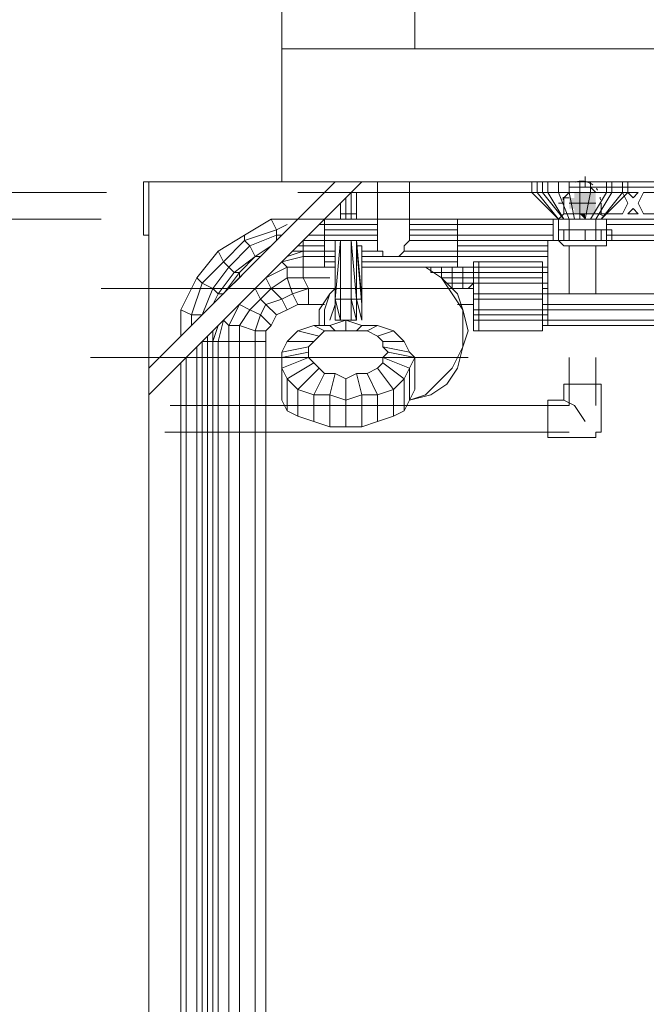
# Model space of a CAD drawing. Header units: millimetres. Extents: x 413 to 305578, y 115 to 38116.
# Tile 110 of 194: x 68246 to 68715, y 14451 to 15187. Entities that reach past the tile are written whole.
import ezdxf

# ---------------------------------------------------------------- set-up
doc = ezdxf.new("R2010")
doc.units = ezdxf.units.MM
for name, color, linetype, true_color in [('PDF$_59-60$-$Floor$Plan$-$В_Этаж$01_Сводный$A-DETL-MBND', 7, 'Continuous', 0xdd3700), ('PDF$_59-60$-$Floor$Plan$-$В_Этаж$01_Сводный$P-PIPE-CNTR', 150, 'Continuous', 0x007fff), ('PDF$_V$line_ifc_RVT-1-В_Этаж$01_Сводный$A-WALL', 7, 'Continuous', 0xdcdcdc), ('PDF$_V$line_ifc_RVT-1-В_Этаж$01_Сводный$M-EQPM', 7, 'Continuous', 0xbababa)]:
    doc.layers.add(name, color=color, linetype=linetype, true_color=true_color)
doc.layers.add('PDF$_59-60$-$Floor$Plan$-$В_Этаж$01_Сводный$M-EQPM', color=2, linetype='Continuous')
doc.layers.add('PDF$_59-60$-$Floor$Plan$-$В_Этаж$01_Сводный$P-PIPE', color=3, linetype='Continuous')

msp = doc.modelspace()

# ---------------------------------------------------------------- linework, layer by layer
at = {"layer": 'PDF$_59-60$-$Floor$Plan$-$В_Этаж$01_Сводный$A-DETL-MBND', "color": 220, "lineweight": 0, "true_color": 0xff00bf}
for points in [[(68669.06, 15062.05), (68665.08, 15062.05), (68661.1, 15062.05), (68657.12, 15062.05), (68657.12, 15058.07), (68653.15, 15054.09), (68653.15, 15050.11), (68653.15, 15046.14)], [(68657.12, 15062.05), (68661.1, 15062.05), (68665.08, 15062.05), (68669.06, 15062.05), (68673.03, 15062.05), (68677.01, 15062.05)], [(68669.06, 15062.05), (68669.06, 15062.05)], [(68673.03, 15062.05), (68673.03, 15062.05)], [(68677.01, 15062.05), (68677.01, 15062.05)], [(68657.12, 15054.09), (68653.15, 15054.09), (68653.15, 15050.11), (68653.15, 15042.16)], [(68657.12, 15058.07), (68657.12, 15058.07)], [(68657.12, 15018.29), (68657.12, 14982.5)], [(68677.01, 14982.5), (68677.01, 15018.29)], [(68657.12, 14934.77), (68657.12, 14898.97), (68358.81, 14898.97)], [(68677.01, 14898.97), (68677.01, 14934.77)], [(68653.15, 14902.95), (68661.1, 14898.97), (68669.06, 14887.04)], [(68354.84, 14879.08), (68657.12, 14879.08)]]:
    msp.add_lwpolyline(points, dxfattribs=at)
at = {"layer": 'PDF$_59-60$-$Floor$Plan$-$В_Этаж$01_Сводный$A-DETL-MBND', "color": 150, "lineweight": 0, "true_color": 0x007fff}
for points in [[(68311.09, 15058.07), (68104.26, 15058.07)], [(68657.12, 15058.07), (68454.27, 15058.07)], [(68104.26, 15038.18), (68307.11, 15038.18)], [(68450.3, 15038.18), (68653.15, 15038.18)]]:
    msp.add_lwpolyline(points, dxfattribs=at)
at = {"layer": 'PDF$_59-60$-$Floor$Plan$-$В_Этаж$01_Сводный$A-DETL-MBND', "lineweight": 0}
for points in [[(68585.53, 14986.47), (68307.11, 14986.47)], [(68299.15, 14934.77), (68581.55, 14934.77)]]:
    msp.add_lwpolyline(points, dxfattribs=at)
at = {"layer": 'PDF$_59-60$-$Floor$Plan$-$В_Этаж$01_Сводный$A-DETL-MBND', "color": 220, "lineweight": 0, "true_color": 0xff00bf}
msp.add_lwpolyline([(68641.21, 14902.95), (68641.21, 14875.11), (68669.06, 14875.11), (68673.03, 14875.11), (68677.01, 14875.11), (68677.01, 14879.08), (68680.99, 14879.08), (68680.99, 14883.06), (68680.99, 14887.04), (68680.99, 14914.88), (68653.15, 14914.88), (68653.15, 14902.95)], close=True, dxfattribs=at)
at = {"layer": 'PDF$_59-60$-$Floor$Plan$-$В_Этаж$01_Сводный$M-EQPM', "lineweight": 0}
for points in [[(68674.75, 15063.93, 0.041085), (68671.92, 15065.54, 0.180882), (68662.18, 15065.94)], [(68680.29, 15054.69, -0.035653), (68680.43, 15052.71, 0.032461), (68680.29, 15054.69)]]:
    msp.add_lwpolyline(points, format="xyb", dxfattribs=at)
for points in [[(68800.31, 15050.11), (68800.31, 15042.16), (68784.4, 15042.16), (68780.42, 15050.11), (68784.4, 15058.07), (68804.29, 15058.07), (68808.27, 15062.05), (68673.03, 15062.05), (68677.01, 15058.07), (68696.9, 15058.07), (68700.88, 15050.11), (68696.9, 15042.16), (68680.99, 15042.16), (68680.99, 15050.11)], [(68653.15, 15050.11), (68653.15, 15042.16), (68649.17, 15038.18), (68649.17, 15030.23)], [(68649.17, 15038.18), (68684.97, 15038.18)], [(68653.15, 15042.16), (68665.08, 15042.16)], [(68673.03, 15042.16), (68680.99, 15042.16)], [(68680.99, 15042.16), (68680.99, 15042.16)], [(68684.97, 15030.23), (68684.97, 15038.18), (68796.33, 15038.18), (68796.33, 15030.23)], [(68684.97, 15038.18), (68684.97, 15038.18)], [(68669.06, 15030.23), (68669.06, 15022.27), (68653.15, 15022.27), (68649.17, 15022.27), (68684.97, 15022.27), (68684.97, 15018.29), (68653.15, 15018.29), (68649.17, 15022.27), (68649.17, 15030.23), (68653.15, 15030.23), (68669.06, 15030.23), (68680.99, 15030.23), (68688.94, 15030.23), (68688.94, 15022.27), (68680.99, 15022.27), (68669.06, 15022.27)], [(68653.15, 15022.27), (68653.15, 15030.23)], [(68680.99, 15030.23), (68680.99, 15022.27)], [(68649.17, 15022.27), (68649.17, 15022.27)], [(68684.97, 15022.27), (68684.97, 15022.27)]]:
    msp.add_lwpolyline(points, dxfattribs=at)
msp.add_lwpolyline([(68678.41, 15059.93, 0.024848), (68677.64, 15061.08, -0.032538)], format="xyb", close=True, dxfattribs=at)
for points in [[(68708.83, 15058.07), (68704.85, 15054.09), (68700.88, 15058.07)], [(68732.69, 15058.07), (68740.65, 15050.11), (68732.69, 15042.16), (68712.81, 15042.16), (68708.83, 15050.11), (68712.81, 15058.07)], [(68708.83, 15042.16), (68700.88, 15042.16), (68704.85, 15046.14)]]:
    msp.add_lwpolyline(points, close=True, dxfattribs=at)
for centre, radius, start, end in [((68666.5, 15052.71), 13.92, 32.67505, 37.02457), ((68666.51, 15052.71), 13.92, 171.78186, 180.00003), ((68527.21, 14650.78), 419.83, 68.27482, 68.87328)]:
    msp.add_arc(centre, radius, start, end, dxfattribs=at)
at = {"layer": 'PDF$_59-60$-$Floor$Plan$-$В_Этаж$01_Сводный$P-PIPE', "lineweight": 0}
for points in [[(68677.01, 15050.11), (68657.12, 15050.11), (68677.01, 15050.11)], [(68673.03, 15042.16), (68665.08, 15042.16), (68673.03, 15042.16)], [(68669.06, 15042.16), (68665.08, 15042.16), (68669.06, 15042.16)]]:
    msp.add_lwpolyline(points, dxfattribs=at)
at = {"layer": 'PDF$_59-60$-$Floor$Plan$-$В_Этаж$01_Сводный$P-PIPE', "transparency": 33554559}
for points in [[(68677.01, 15054.09), (68661.1, 15054.09), (68657.12, 15054.09)], [(68677.01, 15054.09), (68657.12, 15054.09), (68677.01, 15050.11)], [(68657.12, 15054.09), (68677.01, 15050.11), (68657.12, 15050.11)], [(68665.08, 15058.07), (68677.01, 15058.07), (68661.1, 15058.07)], [(68677.01, 15058.07), (68661.1, 15058.07), (68677.01, 15054.09)], [(68661.1, 15058.07), (68677.01, 15054.09), (68661.1, 15054.09)], [(68661.1, 15054.09), (68677.01, 15054.09), (68677.01, 15054.09)], [(68669.06, 15058.07), (68665.08, 15058.07), (68665.08, 15058.07)], [(68673.03, 15058.07), (68673.03, 15058.07), (68665.08, 15058.07)], [(68673.03, 15058.07), (68665.08, 15058.07), (68669.06, 15058.07)], [(68673.03, 15058.07), (68665.08, 15058.07), (68677.01, 15058.07)], [(68657.12, 15050.11), (68677.01, 15050.11), (68677.01, 15050.11)], [(68677.01, 15050.11), (68657.12, 15050.11), (68677.01, 15046.14)], [(68657.12, 15050.11), (68677.01, 15046.14), (68657.12, 15046.14)], [(68677.01, 15046.14), (68657.12, 15046.14), (68661.1, 15046.14)], [(68657.12, 15046.14), (68677.01, 15046.14), (68677.01, 15046.14)], [(68677.01, 15046.14), (68661.1, 15046.14), (68677.01, 15042.16)], [(68661.1, 15046.14), (68677.01, 15042.16), (68661.1, 15042.16)], [(68677.01, 15042.16), (68661.1, 15042.16), (68673.03, 15042.16)], [(68661.1, 15042.16), (68673.03, 15042.16), (68665.08, 15042.16)], [(68665.08, 15042.16), (68673.03, 15042.16), (68673.03, 15042.16)], [(68673.03, 15042.16), (68669.06, 15042.16), (68665.08, 15042.16)], [(68665.08, 15042.16), (68669.06, 15042.16), (68669.06, 15038.18)]]:
    msp.add_solid(points, dxfattribs=at)
at = {"layer": 'PDF$_59-60$-$Floor$Plan$-$В_Этаж$01_Сводный$P-PIPE-CNTR', "color": 220, "lineweight": 0, "true_color": 0xff00bf}
for points in [[(68669.06, 15062.05), (68669.06, 15070)], [(68649.17, 15050.11), (68653.15, 15050.11)]]:
    msp.add_lwpolyline(points, dxfattribs=at)
at = {"layer": 'PDF$_V$line_ifc_RVT-1-В_Этаж$01_Сводный$A-WALL', "lineweight": 0}
msp.add_lwpolyline([(68541.78, 15463.77), (68442.34, 15463.77), (68442.34, 15165.46), (68541.78, 15165.46)], close=True, dxfattribs=at)
for points in [[(68537.8, 15066.02), (69142.37, 15066.02), (69142.37, 15165.46), (68442.34, 15165.46), (68442.34, 15066.02), (68482.12, 15066.02)], [(68502, 15066.02), (68513.94, 15066.02)]]:
    msp.add_lwpolyline(points, dxfattribs=at)
at = {"layer": 'PDF$_V$line_ifc_RVT-1-В_Этаж$01_Сводный$M-EQPM', "lineweight": 0}
for points in [[(68342.9, 15026.25), (68338.93, 15026.25), (68338.93, 15066.02), (68342.9, 15066.02), (68442.34, 15066.02)], [(68342.9, 15066.02), (68342.9, 15066.02)], [(68696.9, 15066.02), (68696.9, 15058.07), (68688.94, 15058.07), (68677.01, 15038.18), (68657.12, 15038.18), (68645.19, 15038.18), (68645.19, 15022.27), (68573.6, 15022.27), (68537.8, 15022.27), (68537.8, 15066.02), (68513.94, 15066.02), (68513.94, 15022.27)], [(68637.24, 15066.02), (68637.24, 15058.07), (68633.26, 15058.07), (68649.17, 15038.18), (68537.8, 15038.18), (68573.6, 15038.18), (68537.8, 15038.18), (68573.6, 15038.18), (68573.6, 15034.2), (68573.6, 15030.23), (68573.6, 15026.25), (68573.6, 15022.27), (68573.6, 15014.32), (68573.6, 15010.34), (68641.21, 15010.34)], [(68633.26, 15066.02), (68633.26, 15058.07), (68629.28, 15058.07), (68649.17, 15038.18)], [(68629.28, 15066.02), (68629.28, 15058.07)], [(68649.17, 15066.02), (68649.17, 15058.07), (68641.21, 15058.07), (68653.15, 15038.18), (68637.24, 15058.07), (68641.21, 15058.07), (68641.21, 15066.02)], [(68657.12, 15066.02), (68657.12, 15058.07), (68649.17, 15058.07), (68657.12, 15038.18), (68657.12, 15022.27)], [(68665.08, 15066.02), (68665.08, 15058.07), (68657.12, 15058.07), (68661.1, 15038.18)], [(68673.03, 15066.02), (68673.03, 15058.07), (68665.08, 15058.07), (68665.08, 15038.18)], [(68684.97, 15066.02), (68684.97, 15058.07), (68673.03, 15058.07), (68669.06, 15038.18)], [(68688.94, 15066.02), (68688.94, 15058.07), (68684.97, 15058.07), (68673.03, 15038.18)], [(68498.03, 15054.09), (68498.03, 15038.18), (68498.03, 15042.16), (68498.03, 15038.18), (68498.03, 15054.09), (68498.03, 15058.07), (68498.03, 15054.09), (68498.03, 15058.07), (68494.05, 15058.07), (68494.05, 15042.16), (68490.07, 15042.16), (68490.07, 15054.09), (68490.07, 15042.16), (68490.07, 15038.18), (68490.07, 15042.16), (68486.09, 15042.16), (68486.09, 15050.11), (68486.09, 15042.16), (68486.09, 15038.18), (68486.09, 15042.16), (68486.09, 15038.18), (68474.16, 15038.18)], [(68494.05, 15058.07), (68494.05, 15042.16), (68494.05, 15038.18), (68494.05, 15042.16), (68494.05, 15058.07), (68498.03, 15058.07), (68498.03, 15042.16), (68494.05, 15042.16), (68494.05, 15038.18)], [(68494.05, 15058.07), (68494.05, 15058.07)], [(68498.03, 15058.07), (68498.03, 15058.07)], [(68498.03, 15058.07), (68498.03, 15058.07)], [(68498.03, 15054.09), (68498.03, 15054.09)], [(68498.03, 15054.09), (68498.03, 15054.09)], [(68700.88, 15058.07), (68696.9, 15058.07), (68680.99, 15038.18)], [(68700.88, 15058.07), (68700.88, 15058.07)], [(68486.09, 15038.18), (68486.09, 15042.16), (68486.09, 15050.11)], [(68366.77, 14950.68), (68366.77, 14970.56), (68378.7, 14994.43), (68394.61, 15014.32), (68414.5, 15026.25), (68434.39, 15038.18), (68454.27, 15038.18)], [(68446.32, 15034.2), (68438.36, 15030.23), (68438.36, 15026.25), (68418.48, 15018.29), (68422.45, 15010.34), (68406.54, 14998.41), (68394.61, 14982.5), (68398.59, 14982.5), (68410.52, 14998.41), (68406.54, 14998.41), (68402.57, 15002.38), (68418.48, 15018.29), (68414.5, 15022.27), (68438.36, 15030.23), (68434.39, 15038.18)], [(68498.03, 15038.18), (68513.94, 15038.18), (68474.16, 15038.18), (68513.94, 15038.18), (68474.16, 15038.18), (68474.16, 15034.2), (68513.94, 15034.2)], [(68474.16, 15038.18), (68474.16, 15038.18)], [(68474.16, 15038.18), (68474.16, 15038.18)], [(68486.09, 15042.16), (68486.09, 15042.16)], [(68486.09, 15042.16), (68486.09, 15042.16)], [(68490.07, 15042.16), (68490.07, 15042.16)], [(68494.05, 15042.16), (68494.05, 15042.16)], [(68494.05, 15042.16), (68494.05, 15042.16)], [(68573.6, 15038.18), (68573.6, 15038.18)], [(69066.8, 15026.25), (69066.8, 15022.27), (69042.94, 15030.23), (69042.94, 15026.25), (69023.05, 15026.25), (69023.05, 15022.27), (68836.11, 15022.27), (68836.11, 15038.18), (68824.18, 15038.18), (68808.27, 15038.18), (68796.33, 15038.18), (68796.33, 15022.27), (68684.97, 15022.27), (68684.97, 15038.18), (68677.01, 15038.18), (68677.01, 15022.27)], [(68684.97, 15038.18), (68796.33, 15038.18)], [(68470.18, 15034.2), (68474.16, 15034.2), (68474.16, 15030.23)], [(68537.8, 15034.2), (68573.6, 15034.2), (68645.19, 15034.2)], [(68684.97, 15034.2), (68796.33, 15034.2)], [(68390.63, 14974.54), (68394.61, 14982.5), (68390.63, 14986.47), (68402.57, 15002.38), (68398.59, 15006.36), (68414.5, 15022.27), (68414.5, 15026.25)], [(68438.36, 15022.27), (68438.36, 15026.25), (68442.34, 15026.25)], [(68513.94, 15030.23), (68474.16, 15030.23), (68474.16, 15026.25), (68462.23, 15026.25)], [(68513.94, 15026.25), (68474.16, 15026.25), (68474.16, 15022.27), (68482.12, 15022.27), (68482.12, 14978.52), (68482.12, 15022.27), (68486.09, 15022.27), (68494.05, 15022.27), (68498.03, 14978.52), (68498.03, 15022.27), (68498.03, 14978.52), (68498.03, 15022.27), (68498.03, 15018.29), (68502, 14978.52), (68498.03, 15022.27), (68494.05, 15022.27), (68486.09, 15022.27), (68486.09, 14978.52), (68494.05, 14978.52), (68494.05, 15022.27), (68494.05, 14978.52), (68494.05, 15022.27), (68494.05, 14978.52), (68494.05, 15022.27), (68498.03, 15022.27), (68513.94, 15022.27), (68513.94, 15018.29), (68513.94, 15014.32), (68502, 15014.32), (68502, 15018.29), (68502, 14974.54), (68502, 15018.29), (68498.03, 15018.29), (68502, 14974.54), (68502, 15014.32), (68502, 15018.29), (68502, 14974.54), (68502, 15014.32)], [(68537.8, 15030.23), (68573.6, 15030.23)], [(68537.8, 15026.25), (68573.6, 15026.25), (68645.19, 15026.25)], [(68684.97, 15026.25), (68796.33, 15026.25)], [(68406.54, 14990.45), (68410.52, 14994.43), (68410.52, 14998.41), (68422.45, 15010.34), (68434.39, 15018.29)], [(68482.12, 15022.27), (68482.12, 14978.52), (68482.12, 14962.61), (68482.12, 14974.54), (68482.12, 15014.32), (68482.12, 14974.54), (68482.12, 15018.29), (68482.12, 15014.32), (68482.12, 14974.54), (68482.12, 15014.32), (68474.16, 15014.32), (68458.25, 15014.32), (68474.16, 15014.32), (68458.25, 15014.32), (68450.3, 15014.32), (68458.25, 15014.32), (68458.25, 15018.29), (68474.16, 15018.29)], [(68482.12, 15010.34), (68474.16, 15010.34), (68474.16, 15014.32), (68474.16, 15022.27), (68458.25, 15022.27), (68458.25, 15018.29), (68454.27, 15018.29)], [(68486.09, 15022.27), (68486.09, 14978.52), (68486.09, 15022.27), (68486.09, 14978.52), (68486.09, 15022.27), (68482.12, 15022.27), (68482.12, 15018.29), (68482.12, 15022.27), (68482.12, 14978.52), (68486.09, 14978.52), (68486.09, 15022.27), (68482.12, 14978.52), (68482.12, 15018.29), (68482.12, 14974.54), (68482.12, 14978.52), (68482.12, 15018.29), (68482.12, 14978.52), (68486.09, 15022.27), (68486.09, 14978.52), (68486.09, 15022.27), (68490.07, 15022.27), (68494.05, 15022.27), (68494.05, 14978.52), (68498.03, 14978.52), (68494.05, 15022.27)], [(68482.12, 15014.32), (68482.12, 15018.29), (68482.12, 14978.52), (68482.12, 15018.29), (68482.12, 14978.52), (68482.12, 14962.61), (68486.09, 14962.61), (68494.05, 14962.61), (68498.03, 14962.61), (68498.03, 14978.52), (68502, 14962.61), (68502, 14974.54), (68502, 14962.61), (68502, 14974.54), (68502, 15018.29), (68498.03, 15018.29), (68498.03, 15022.27), (68498.03, 14978.52), (68498.03, 15022.27), (68498.03, 14978.52), (68502, 14978.52), (68498.03, 15022.27)], [(68482.12, 15018.29), (68482.12, 15018.29)], [(68482.12, 15018.29), (68482.12, 15018.29)], [(68486.09, 15022.27), (68486.09, 15022.27)], [(68486.09, 15022.27), (68486.09, 15022.27)], [(68486.09, 15022.27), (68486.09, 15022.27)], [(68490.07, 15022.27), (68490.07, 15022.27)], [(68490.07, 15022.27), (68490.07, 15022.27)], [(68494.05, 15022.27), (68494.05, 15022.27)], [(68494.05, 15022.27), (68494.05, 15022.27)], [(68494.05, 15022.27), (68494.05, 15022.27)], [(68494.05, 15022.27), (68494.05, 15022.27)], [(68498.03, 15022.27), (68498.03, 15022.27)], [(68498.03, 15022.27), (68498.03, 15022.27)], [(68502, 14978.52), (68498.03, 15018.29)], [(68502, 14974.54), (68498.03, 15018.29)], [(68533.82, 15014.32), (68533.82, 15018.29), (68537.8, 15022.27)], [(68573.6, 15018.29), (68641.21, 15018.29)], [(68585.53, 14982.5), (68585.53, 14978.52), (68585.53, 14970.56), (68585.53, 14978.52), (68585.53, 14982.5), (68585.53, 14990.45), (68585.53, 14994.43), (68585.53, 14998.41), (68585.53, 15002.38), (68585.53, 14998.41), (68585.53, 14994.43), (68589.51, 14994.43), (68589.51, 14990.45), (68637.24, 14990.45), (68637.24, 14982.5), (68641.21, 14982.5), (68641.21, 15022.27), (68840.09, 15022.27)], [(68382.68, 14966.59), (68390.63, 14986.47), (68382.68, 14990.45), (68398.59, 15006.36), (68394.61, 15014.32)], [(68422.45, 15010.34), (68422.45, 15010.34)], [(68422.45, 15010.34), (68426.43, 15010.34)], [(68430.41, 14298.38), (68430.41, 14946.7), (68430.41, 14954.65), (68434.39, 14958.63), (68426.43, 14966.59), (68430.41, 14974.54), (68426.43, 14978.52), (68434.39, 14986.47), (68430.41, 14994.43), (68446.32, 15002.38), (68442.34, 15006.36), (68458.25, 15010.34), (68474.16, 15010.34), (68474.16, 15006.36), (68474.16, 15002.38), (68482.12, 15002.38), (68474.16, 15002.38), (68458.25, 15002.38), (68458.25, 14994.43), (68446.32, 14994.43), (68450.3, 14982.5), (68442.34, 14978.52), (68446.32, 14970.56)], [(68446.32, 15010.34), (68458.25, 15014.32), (68458.25, 15010.34), (68458.25, 15002.38), (68446.32, 15002.38), (68446.32, 14994.43), (68434.39, 14986.47), (68442.34, 14978.52), (68430.41, 14974.54), (68438.36, 14966.59)], [(68458.25, 15014.32), (68458.25, 15014.32)], [(68458.25, 15014.32), (68458.25, 15014.32)], [(68502, 15010.34), (68517.91, 15010.34), (68517.91, 15014.32), (68513.94, 15014.32)], [(68517.91, 15010.34), (68521.89, 15010.34), (68525.87, 15010.34), (68529.84, 15010.34), (68573.6, 15010.34), (68573.6, 15006.36), (68573.6, 15002.38), (68589.51, 15002.38), (68589.51, 14998.41), (68637.24, 14998.41), (68637.24, 14994.43), (68637.24, 14990.45), (68641.21, 14990.45)], [(68525.87, 15010.34), (68525.87, 15010.34)], [(68641.21, 15014.32), (68573.6, 15014.32), (68641.21, 15014.32), (68573.6, 15014.32), (68533.82, 15014.32), (68529.84, 15010.34)], [(68533.82, 15014.32), (68533.82, 15014.32)], [(68442.34, 15006.36), (68442.34, 15006.36)], [(68474.16, 15006.36), (68474.16, 15006.36)], [(68474.16, 15002.38), (68474.16, 15002.38)], [(68505.98, 15002.38), (68502, 15002.38)], [(68549.73, 15002.38), (68561.66, 14994.43), (68573.6, 14982.5), (68577.57, 14970.56), (68581.55, 14954.65), (68577.57, 14942.72), (68573.6, 14926.81), (68565.64, 14914.88), (68553.71, 14906.93), (68537.8, 14902.95), (68549.73, 14906.93), (68561.66, 14918.86), (68569.62, 14926.81), (68577.57, 14942.72), (68577.57, 14954.65), (68577.57, 14970.56), (68569.62, 14982.5), (68561.66, 14994.43), (68549.73, 15002.38), (68545.75, 15002.38)], [(68549.73, 15002.38), (68549.73, 15002.38)], [(68553.71, 15002.38), (68553.71, 15002.38)], [(68553.71, 15002.38), (68553.71, 15002.38)], [(68553.71, 15002.38), (68561.66, 15002.38)], [(68553.71, 15002.38), (68553.71, 15002.38)], [(68553.71, 15002.38), (68553.71, 14998.41)], [(68561.66, 15002.38), (68561.66, 15002.38)], [(68561.66, 15002.38), (68561.66, 15002.38)], [(68561.66, 15002.38), (68569.62, 15002.38)], [(68561.66, 15002.38), (68561.66, 14998.41)], [(68569.62, 15002.38), (68569.62, 15002.38)], [(68569.62, 15002.38), (68569.62, 15002.38)], [(68569.62, 15002.38), (68577.57, 15002.38)], [(68569.62, 15002.38), (68569.62, 14998.41), (68577.57, 14998.41), (68569.62, 14998.41), (68577.57, 14998.41), (68577.57, 14994.43), (68577.57, 14990.45), (68577.57, 14986.47), (68581.55, 14986.47)], [(68573.6, 15006.36), (68573.6, 15006.36)], [(68573.6, 15002.38), (68573.6, 15002.38)], [(68637.24, 14994.43), (68589.51, 14994.43), (68589.51, 14998.41), (68585.53, 14998.41), (68585.53, 15002.38), (68585.53, 15006.36), (68585.53, 15002.38), (68585.53, 14998.41), (68585.53, 14994.43), (68585.53, 14990.45), (68585.53, 14982.5), (68589.51, 14982.5), (68589.51, 14978.52), (68585.53, 14978.52), (68585.53, 14970.56), (68585.53, 14966.59), (68585.53, 14970.56), (68585.53, 14966.59), (68585.53, 14962.61), (68585.53, 14954.65), (68585.53, 14962.61), (68585.53, 14966.59), (68585.53, 14970.56), (68585.53, 14978.52), (68585.53, 14982.5), (68585.53, 14990.45), (68585.53, 14982.5), (68585.53, 14978.52), (68585.53, 14970.56), (68585.53, 14966.59), (68585.53, 14962.61), (68585.53, 14966.59), (68585.53, 14970.56), (68585.53, 14978.52), (68585.53, 14982.5), (68585.53, 14990.45), (68585.53, 14982.5), (68585.53, 14978.52), (68585.53, 14982.5), (68585.53, 14990.45), (68585.53, 14994.43), (68577.57, 14994.43), (68585.53, 14994.43), (68585.53, 14998.41), (68585.53, 15002.38), (68585.53, 14998.41), (68585.53, 15002.38), (68585.53, 14998.41), (68585.53, 14994.43), (68585.53, 14998.41), (68585.53, 15002.38), (68585.53, 14998.41), (68585.53, 14994.43), (68585.53, 14998.41), (68585.53, 15002.38), (68585.53, 14998.41), (68585.53, 14994.43), (68585.53, 14990.45), (68589.51, 14990.45), (68589.51, 14982.5), (68637.24, 14982.5), (68637.24, 14978.52), (68637.24, 14970.56), (68641.21, 14970.56), (68641.21, 14974.54), (68637.24, 14974.54)], [(68581.55, 15002.38), (68577.57, 15002.38), (68585.53, 15002.38)], [(68577.57, 15002.38), (68577.57, 15002.38)], [(68577.57, 15002.38), (68577.57, 15002.38)], [(68577.57, 15002.38), (68585.53, 15002.38)], [(68585.53, 15002.38), (68585.53, 14998.41), (68577.57, 14998.41), (68577.57, 15002.38)], [(68585.53, 15006.36), (68585.53, 15006.36)], [(68585.53, 15002.38), (68585.53, 15002.38)], [(68585.53, 15002.38), (68585.53, 15002.38)], [(68585.53, 15002.38), (68585.53, 15002.38)], [(68585.53, 15002.38), (68585.53, 15002.38)], [(68585.53, 15002.38), (68585.53, 15002.38)], [(68585.53, 15002.38), (68585.53, 15002.38)], [(68585.53, 15002.38), (68585.53, 15002.38)], [(68585.53, 15002.38), (68585.53, 15002.38)], [(68585.53, 15002.38), (68585.53, 15002.38)], [(68641.21, 14998.41), (68637.24, 14998.41), (68637.24, 15002.38), (68589.51, 15002.38), (68589.51, 15006.36), (68637.24, 15006.36), (68637.24, 15002.38), (68641.21, 15002.38)], [(68378.7, 14962.61), (68382.68, 14966.59), (68374.72, 14966.59), (68382.68, 14990.45), (68378.7, 14994.43)], [(68410.52, 14994.43), (68414.5, 14998.41)], [(68478.14, 14994.43), (68458.25, 14994.43), (68462.23, 14986.47), (68450.3, 14982.5), (68454.27, 14974.54)], [(68553.71, 14998.41), (68561.66, 14998.41)], [(68557.69, 14998.41), (68561.66, 14998.41)], [(68557.69, 14998.41), (68561.66, 14998.41)], [(68561.66, 14998.41), (68569.62, 14998.41)], [(68561.66, 14998.41), (68561.66, 14998.41)], [(68561.66, 14998.41), (68569.62, 14998.41)], [(68561.66, 14998.41), (68561.66, 14998.41)], [(68561.66, 14998.41), (68569.62, 14998.41)], [(68561.66, 14998.41), (68561.66, 14994.43)], [(68561.66, 14994.43), (68569.62, 14994.43)], [(68561.66, 14994.43), (68561.66, 14994.43)], [(68561.66, 14994.43), (68561.66, 14994.43)], [(68637.24, 14978.52), (68589.51, 14978.52), (68589.51, 14970.56), (68585.53, 14970.56), (68585.53, 14966.59), (68585.53, 14970.56), (68585.53, 14978.52), (68585.53, 14982.5), (68585.53, 14990.45), (68585.53, 14994.43), (68585.53, 14990.45), (68585.53, 14994.43), (68585.53, 14990.45), (68585.53, 14994.43), (68585.53, 14990.45), (68581.55, 14986.47), (68585.53, 14986.47), (68569.62, 14986.47), (68569.62, 14990.45), (68569.62, 14994.43), (68565.64, 14994.43)], [(68569.62, 14998.41), (68569.62, 14998.41)], [(68569.62, 14998.41), (68569.62, 14998.41)], [(68569.62, 14998.41), (68569.62, 14994.43)], [(68569.62, 14994.43), (68577.57, 14994.43)], [(68569.62, 14994.43), (68569.62, 14994.43)], [(68569.62, 14994.43), (68577.57, 14994.43)], [(68577.57, 14998.41), (68577.57, 14998.41)], [(68577.57, 14998.41), (68577.57, 14998.41)], [(68577.57, 14994.43), (68577.57, 14994.43)], [(68585.53, 14998.41), (68585.53, 14998.41)], [(68585.53, 14998.41), (68585.53, 14998.41)], [(68585.53, 14998.41), (68585.53, 14998.41)], [(68585.53, 14998.41), (68585.53, 14998.41)], [(68585.53, 14998.41), (68585.53, 14998.41)], [(68585.53, 14998.41), (68585.53, 14998.41)], [(68585.53, 14998.41), (68585.53, 14998.41)], [(68585.53, 14998.41), (68585.53, 14998.41)], [(68585.53, 14998.41), (68585.53, 14998.41)], [(68585.53, 14994.43), (68585.53, 14994.43)], [(68585.53, 14994.43), (68585.53, 14994.43)], [(68585.53, 14994.43), (68585.53, 14994.43)], [(68585.53, 14994.43), (68585.53, 14994.43)], [(68585.53, 14994.43), (68585.53, 14994.43)], [(68585.53, 14994.43), (68585.53, 14994.43)], [(68585.53, 14994.43), (68585.53, 14994.43)], [(68585.53, 14994.43), (68585.53, 14994.43)], [(68422.45, 14986.47), (68426.43, 14978.52), (68418.48, 14970.56), (68426.43, 14966.59), (68422.45, 14954.65), (68430.41, 14954.65)], [(68478.14, 14986.47), (68462.23, 14986.47), (68462.23, 14974.54)], [(68470.18, 14958.63), (68470.18, 14970.56), (68478.14, 14982.5), (68482.12, 14986.47)], [(68565.64, 14990.45), (68569.62, 14990.45)], [(68565.64, 14990.45), (68569.62, 14990.45)], [(68569.62, 14990.45), (68569.62, 14990.45)], [(68569.62, 14990.45), (68569.62, 14990.45)], [(68569.62, 14990.45), (68577.57, 14990.45)], [(68569.62, 14990.45), (68569.62, 14990.45)], [(68569.62, 14990.45), (68577.57, 14990.45)], [(68569.62, 14986.47), (68577.57, 14986.47)], [(68585.53, 14990.45), (68577.57, 14990.45), (68585.53, 14990.45), (68577.57, 14990.45), (68585.53, 14990.45), (68585.53, 14982.5), (68585.53, 14978.52), (68585.53, 14970.56), (68585.53, 14966.59), (68585.53, 14962.61), (68585.53, 14954.65), (68585.53, 14962.61), (68585.53, 14966.59)], [(68577.57, 14990.45), (68577.57, 14990.45)], [(68577.57, 14990.45), (68577.57, 14990.45)], [(68577.57, 14990.45), (68577.57, 14990.45)], [(68585.53, 14990.45), (68585.53, 14990.45)], [(68585.53, 14990.45), (68585.53, 14990.45)], [(68585.53, 14990.45), (68585.53, 14990.45)], [(68585.53, 14990.45), (68585.53, 14990.45)], [(68585.53, 14990.45), (68585.53, 14990.45)], [(68585.53, 14990.45), (68585.53, 14990.45)], [(68585.53, 14990.45), (68585.53, 14990.45)], [(68585.53, 14990.45), (68585.53, 14990.45)], [(68585.53, 14990.45), (68585.53, 14990.45)], [(68637.24, 14986.47), (68641.21, 14986.47)], [(68398.59, 14982.5), (68398.59, 14982.5)], [(68478.14, 14982.5), (68474.16, 14970.56), (68474.16, 14958.63)], [(68478.14, 14982.5), (68478.14, 14982.5)], [(68585.53, 14982.5), (68585.53, 14982.5)], [(68585.53, 14982.5), (68585.53, 14982.5)], [(68585.53, 14982.5), (68585.53, 14982.5)], [(68585.53, 14982.5), (68585.53, 14982.5)], [(68585.53, 14982.5), (68585.53, 14982.5)], [(68585.53, 14982.5), (68585.53, 14982.5)], [(68585.53, 14982.5), (68585.53, 14982.5)], [(68585.53, 14982.5), (68585.53, 14982.5)], [(68840.09, 14974.54), (68641.21, 14974.54), (68641.21, 14982.5), (68840.09, 14982.5)], [(68430.41, 13654.03), (68422.45, 13654.03), (68422.45, 14946.7), (68410.52, 14946.7), (68410.52, 14958.63), (68418.48, 14970.56), (68410.52, 14974.54), (68402.57, 14958.63), (68410.52, 14958.63), (68422.45, 14954.65), (68422.45, 14946.7), (68430.41, 14946.7)], [(68434.39, 14958.63), (68438.36, 14966.59), (68446.32, 14970.56), (68454.27, 14974.54), (68462.23, 14974.54), (68474.16, 14974.54), (68462.23, 14974.54), (68454.27, 14974.54), (68446.32, 14970.56), (68438.36, 14966.59), (68434.39, 14958.63), (68430.41, 14954.65), (68430.41, 14946.7), (68430.41, 13654.03), (68430.41, 13646.07), (68434.39, 13642.1), (68438.36, 13634.14), (68446.32, 13630.16), (68454.27, 13626.19), (68462.23, 13626.19), (69019.07, 13626.19), (69027.03, 13626.19)], [(68482.12, 14978.52), (68482.12, 14978.52)], [(68482.12, 14978.52), (68482.12, 14978.52)], [(68482.12, 14978.52), (68482.12, 14978.52)], [(68482.12, 14978.52), (68482.12, 14978.52)], [(68482.12, 14974.54), (68482.12, 14974.54)], [(68482.12, 14974.54), (68482.12, 14974.54)], [(68486.09, 14962.61), (68486.09, 14978.52)], [(68486.09, 14962.61), (68486.09, 14978.52)], [(68486.09, 14978.52), (68486.09, 14978.52)], [(68486.09, 14978.52), (68486.09, 14962.61)], [(68486.09, 14978.52), (68486.09, 14962.61)], [(68486.09, 14978.52), (68486.09, 14978.52)], [(68498.03, 14978.52), (68494.05, 14978.52)], [(68494.05, 14978.52), (68498.03, 14962.61)], [(68494.05, 14978.52), (68494.05, 14978.52)], [(68494.05, 14978.52), (68498.03, 14962.61)], [(68494.05, 14978.52), (68498.03, 14962.61)], [(68494.05, 14978.52), (68494.05, 14978.52)], [(68498.03, 14962.61), (68498.03, 14978.52)], [(68498.03, 14962.61), (68498.03, 14978.52)], [(68502, 14978.52), (68498.03, 14978.52)], [(68498.03, 14978.52), (68502, 14962.61)], [(68498.03, 14978.52), (68498.03, 14978.52)], [(68498.03, 14978.52), (68498.03, 14962.61)], [(68498.03, 14978.52), (68498.03, 14962.61)], [(68498.03, 14978.52), (68498.03, 14962.61)], [(68498.03, 14978.52), (68498.03, 14978.52)], [(68502, 14978.52), (68502, 14962.61)], [(68502, 14978.52), (68502, 14974.54)], [(68502, 14974.54), (68502, 14974.54)], [(68502, 14974.54), (68502, 14974.54)], [(68585.53, 14978.52), (68585.53, 14978.52)], [(68585.53, 14978.52), (68585.53, 14978.52)], [(68585.53, 14978.52), (68585.53, 14978.52)], [(68585.53, 14978.52), (68585.53, 14978.52)], [(68585.53, 14978.52), (68585.53, 14978.52)], [(68585.53, 14978.52), (68585.53, 14970.56)], [(68585.53, 14978.52), (68585.53, 14978.52)], [(68585.53, 14978.52), (68585.53, 14978.52)], [(68585.53, 14978.52), (68585.53, 14978.52)], [(68374.72, 14958.63), (68374.72, 14966.59), (68366.77, 14970.56)], [(68382.68, 14966.59), (68382.68, 14966.59)], [(68585.53, 14970.56), (68585.53, 14970.56)], [(68585.53, 14970.56), (68585.53, 14970.56)], [(68585.53, 14970.56), (68585.53, 14970.56)], [(68585.53, 14970.56), (68585.53, 14970.56)], [(68585.53, 14970.56), (68585.53, 14970.56)], [(68585.53, 14970.56), (68585.53, 14970.56)], [(68585.53, 14970.56), (68585.53, 14970.56)], [(68585.53, 14970.56), (68585.53, 14970.56)], [(68585.53, 14954.65), (68585.53, 14962.61), (68585.53, 14966.59), (68585.53, 14962.61), (68585.53, 14954.65), (68589.51, 14954.65)], [(68585.53, 14966.59), (68585.53, 14966.59)], [(68585.53, 14966.59), (68585.53, 14966.59)], [(68585.53, 14966.59), (68585.53, 14966.59)], [(68585.53, 14966.59), (68585.53, 14966.59)], [(68585.53, 14966.59), (68585.53, 14966.59)], [(68585.53, 14966.59), (68585.53, 14966.59)], [(68585.53, 14966.59), (68585.53, 14966.59)], [(68585.53, 14966.59), (68585.53, 14966.59)], [(68840.09, 14958.63), (68641.21, 14958.63), (68840.09, 14958.63), (68641.21, 14958.63), (68637.24, 14958.63), (68641.21, 14958.63), (68641.21, 14962.61), (68637.24, 14962.61), (68637.24, 14966.59), (68589.51, 14966.59), (68589.51, 14970.56), (68637.24, 14970.56), (68637.24, 14966.59), (68641.21, 14966.59)], [(68840.09, 14970.56), (68641.21, 14970.56), (68641.21, 14962.61), (68840.09, 14962.61)], [(68394.61, 14958.63), (68390.63, 14946.7), (68390.63, 13654.03), (68390.63, 13638.12), (68386.66, 13654.03), (68390.63, 13654.03), (68390.63, 14946.7), (68390.63, 14954.65), (68390.63, 14946.7), (68386.66, 14946.7), (68386.66, 14950.68)], [(68434.39, 13642.1), (68426.43, 13634.14), (68422.45, 13646.07), (68410.52, 13642.1), (68410.52, 13654.03), (68402.57, 13654.03), (68402.57, 14946.7), (68394.61, 14946.7), (68398.59, 14962.61), (68402.57, 14958.63), (68402.57, 14946.7), (68410.52, 14946.7), (68410.52, 13654.03), (68422.45, 13654.03), (68422.45, 13646.07), (68430.41, 13646.07)], [(68398.59, 14962.61), (68398.59, 14962.61)], [(68533.82, 14946.7), (68537.8, 14938.75), (68541.78, 14934.77), (68537.8, 14938.75), (68541.78, 14934.77), (68541.78, 14910.9), (68537.8, 14902.95), (68533.82, 14894.99), (68525.87, 14891.02), (68513.94, 14887.04), (68502, 14883.06), (68490.07, 14883.06), (68478.14, 14883.06), (68466.21, 14887.04), (68454.27, 14891.02), (68446.32, 14894.99), (68442.34, 14902.95), (68442.34, 14910.9), (68442.34, 14934.77), (68442.34, 14938.75), (68442.34, 14934.77), (68462.23, 14938.75), (68462.23, 14934.77), (68442.34, 14926.81), (68442.34, 14934.77), (68462.23, 14938.75), (68462.23, 14942.72), (68442.34, 14938.75), (68462.23, 14942.72), (68466.21, 14946.7), (68446.32, 14946.7), (68466.21, 14946.7), (68470.18, 14950.68), (68454.27, 14954.65), (68470.18, 14950.68), (68474.16, 14954.65), (68482.12, 14954.65), (68490.07, 14954.65), (68498.03, 14954.65), (68490.07, 14954.65), (68490.07, 14962.61), (68478.14, 14958.63), (68482.12, 14954.65), (68478.14, 14958.63), (68490.07, 14962.61), (68502, 14958.63), (68498.03, 14954.65), (68505.98, 14954.65), (68513.94, 14950.68), (68517.91, 14946.7), (68517.91, 14942.72), (68521.89, 14938.75), (68517.91, 14934.77), (68517.91, 14930.79), (68513.94, 14926.81), (68505.98, 14922.84), (68498.03, 14922.84), (68502, 14906.93), (68498.03, 14922.84), (68505.98, 14922.84), (68513.94, 14906.93), (68505.98, 14922.84), (68513.94, 14926.81), (68525.87, 14910.9), (68513.94, 14926.81), (68517.91, 14930.79), (68533.82, 14918.86), (68517.91, 14930.79), (68517.91, 14934.77), (68537.8, 14926.81), (68517.91, 14934.77), (68521.89, 14938.75), (68541.78, 14934.77), (68521.89, 14938.75), (68517.91, 14942.72), (68537.8, 14938.75), (68517.91, 14942.72), (68517.91, 14946.7), (68533.82, 14946.7), (68517.91, 14946.7), (68513.94, 14950.68), (68525.87, 14954.65), (68513.94, 14950.68), (68505.98, 14954.65), (68498.03, 14954.65), (68502, 14958.63), (68513.94, 14958.63), (68525.87, 14954.65), (68533.82, 14946.7), (68525.87, 14954.65), (68513.94, 14958.63), (68505.98, 14954.65), (68513.94, 14958.63), (68502, 14958.63), (68490.07, 14962.61), (68490.07, 14954.65), (68482.12, 14954.65), (68474.16, 14954.65), (68466.21, 14958.63)], [(68466.21, 14958.63), (68454.27, 14954.65)], [(68466.21, 14958.63), (68454.27, 14954.65)], [(68478.14, 14958.63), (68466.21, 14958.63)], [(68478.14, 14958.63), (68466.21, 14958.63)], [(68474.16, 14954.65), (68466.21, 14958.63)], [(68486.09, 14962.61), (68486.09, 14962.61)], [(68486.09, 14962.61), (68486.09, 14962.61)], [(68494.05, 14962.61), (68494.05, 14962.61)], [(68498.03, 14962.61), (68498.03, 14962.61)], [(68498.03, 14962.61), (68498.03, 14962.61)], [(68585.53, 14962.61), (68585.53, 14962.61)], [(68585.53, 14962.61), (68585.53, 14962.61)], [(68585.53, 14962.61), (68585.53, 14962.61)], [(68585.53, 14962.61), (68585.53, 14962.61)], [(68585.53, 14962.61), (68585.53, 14962.61)], [(68585.53, 14962.61), (68585.53, 14962.61)], [(68641.21, 14958.63), (68641.21, 14958.63)], [(68466.21, 14946.7), (68470.18, 14950.68)], [(68470.18, 14950.68), (68474.16, 14954.65)], [(68585.53, 14954.65), (68585.53, 14954.65)], [(68585.53, 14954.65), (68585.53, 14954.65)], [(68585.53, 14954.65), (68585.53, 14954.65)], [(68585.53, 14954.65), (68585.53, 14954.65)], [(68585.53, 14954.65), (68585.53, 14954.65)], [(68378.7, 13606.3), (68382.68, 13610.28), (68398.59, 13594.37), (68402.57, 13598.34), (68418.48, 13582.43), (68422.45, 13586.41), (68406.54, 13602.32), (68410.52, 13602.32), (68410.52, 13606.3), (68398.59, 13618.23), (68394.61, 13638.12), (68390.63, 13654.03), (68390.63, 14946.7), (68394.61, 14946.7), (68394.61, 13654.03), (68402.57, 13654.03), (68402.57, 13642.1), (68410.52, 13642.1), (68418.48, 13630.16), (68426.43, 13634.14), (68430.41, 13626.19), (68438.36, 13634.14)], [(68378.7, 13650.05), (68378.7, 14942.72)], [(68390.63, 14946.7), (68390.63, 14946.7)], [(68390.63, 14946.7), (68390.63, 14946.7)], [(68446.32, 14946.7), (68442.34, 14938.75)], [(68446.32, 14946.7), (68442.34, 14938.75)], [(68462.23, 14942.72), (68466.21, 14946.7)], [(68462.23, 14938.75), (68462.23, 14942.72)], [(68537.8, 14938.75), (68533.82, 14946.7)], [(68442.34, 14938.75), (68442.34, 14938.75)], [(68442.34, 14938.75), (68442.34, 14938.75)], [(68442.34, 14938.75), (68442.34, 14934.77)], [(68442.34, 14938.75), (68442.34, 14934.77)], [(68462.23, 14934.77), (68462.23, 14938.75)], [(68541.78, 14934.77), (68537.8, 14938.75)], [(68537.8, 14938.75), (68537.8, 14938.75)], [(68537.8, 14938.75), (68537.8, 14938.75)], [(68434.39, 13562.55), (68414.5, 13574.48), (68394.61, 13586.41), (68378.7, 13606.3), (68366.77, 13630.16), (68366.77, 13650.05), (68366.77, 14930.79)], [(68370.75, 14934.77), (68370.75, 13650.05), (68378.7, 13650.05), (68382.68, 13634.14), (68386.66, 13634.14), (68394.61, 13618.23), (68398.59, 13618.23), (68390.63, 13638.12), (68394.61, 13638.12), (68390.63, 13654.03), (68394.61, 13654.03), (68398.59, 13638.12), (68406.54, 13622.21), (68410.52, 13626.19), (68418.48, 13614.25), (68426.43, 13618.23), (68434.39, 13610.28), (68442.34, 13622.21), (68450.3, 13618.23), (68454.27, 13626.19)], [(68442.34, 14934.77), (68442.34, 14934.77)], [(68442.34, 14934.77), (68442.34, 14934.77)], [(68442.34, 14934.77), (68442.34, 14934.77)], [(68442.34, 14934.77), (68442.34, 14926.81)], [(68442.34, 14934.77), (68442.34, 14926.81)], [(68466.21, 14930.79), (68462.23, 14934.77)], [(68466.21, 14930.79), (68470.18, 14926.81)], [(68537.8, 14926.81), (68541.78, 14934.77)], [(68537.8, 14926.81), (68541.78, 14934.77)], [(68537.8, 14926.81), (68541.78, 14934.77)], [(68541.78, 14934.77), (68541.78, 14934.77)], [(68541.78, 14934.77), (68541.78, 14934.77)], [(68541.78, 14934.77), (68541.78, 14934.77)], [(68442.34, 14926.81), (68442.34, 14926.81)], [(68442.34, 14926.81), (68442.34, 14926.81)], [(68442.34, 14926.81), (68442.34, 14926.81)], [(68442.34, 14926.81), (68442.34, 14926.81)], [(68442.34, 14926.81), (68442.34, 14926.81)], [(68442.34, 14926.81), (68442.34, 14926.81)], [(68470.18, 14926.81), (68454.27, 14910.9)], [(68474.16, 14922.84), (68466.21, 14906.93)], [(68474.16, 14922.84), (68466.21, 14906.93)], [(68470.18, 14926.81), (68474.16, 14922.84)], [(68470.18, 14926.81), (68474.16, 14922.84)], [(68474.16, 14922.84), (68482.12, 14922.84)], [(68474.16, 14922.84), (68482.12, 14922.84)], [(68482.12, 14922.84), (68478.14, 14906.93)], [(68482.12, 14922.84), (68478.14, 14906.93)], [(68482.12, 14922.84), (68490.07, 14918.86)], [(68482.12, 14922.84), (68490.07, 14918.86)], [(68490.07, 14918.86), (68498.03, 14922.84)], [(68490.07, 14918.86), (68498.03, 14922.84)], [(68533.82, 14918.86), (68537.8, 14926.81)], [(68533.82, 14918.86), (68537.8, 14926.81)], [(68533.82, 14918.86), (68537.8, 14926.81)], [(68533.82, 14918.86), (68537.8, 14926.81)], [(68533.82, 14918.86), (68537.8, 14926.81)], [(68537.8, 14926.81), (68537.8, 14926.81)], [(68537.8, 14926.81), (68537.8, 14926.81)], [(68537.8, 14926.81), (68537.8, 14926.81)], [(68537.8, 14926.81), (68537.8, 14926.81)], [(68537.8, 14926.81), (68537.8, 14926.81)], [(68446.32, 14918.86), (68446.32, 14918.86)], [(68446.32, 14918.86), (68446.32, 14918.86)], [(68446.32, 14918.86), (68446.32, 14918.86)], [(68490.07, 14918.86), (68490.07, 14902.95)], [(68490.07, 14918.86), (68490.07, 14902.95)], [(68525.87, 14910.9), (68533.82, 14918.86)], [(68525.87, 14910.9), (68533.82, 14918.86)], [(68525.87, 14910.9), (68533.82, 14918.86)], [(68533.82, 14918.86), (68533.82, 14918.86)], [(68533.82, 14918.86), (68533.82, 14918.86)], [(68533.82, 14918.86), (68533.82, 14918.86)], [(68342.9, 13534.7), (68342.9, 13538.68), (68342.9, 14906.93), (68342.9, 13538.68)], [(68454.27, 14910.9), (68466.21, 14906.93)], [(68454.27, 14910.9), (68454.27, 14910.9)], [(68454.27, 14910.9), (68454.27, 14910.9)], [(68454.27, 14910.9), (68466.21, 14906.93)], [(68454.27, 14910.9), (68466.21, 14906.93)], [(68454.27, 14910.9), (68454.27, 14910.9)], [(68466.21, 14906.93), (68478.14, 14906.93)], [(68466.21, 14906.93), (68466.21, 14906.93)], [(68466.21, 14906.93), (68478.14, 14906.93)], [(68466.21, 14906.93), (68478.14, 14906.93)], [(68466.21, 14906.93), (68466.21, 14906.93)], [(68466.21, 14906.93), (68478.14, 14906.93)], [(68466.21, 14906.93), (68478.14, 14906.93)], [(68466.21, 14906.93), (68466.21, 14906.93)], [(68478.14, 14906.93), (68490.07, 14902.95)], [(68478.14, 14906.93), (68478.14, 14906.93)], [(68478.14, 14906.93), (68478.14, 14906.93)], [(68478.14, 14906.93), (68490.07, 14902.95)], [(68478.14, 14906.93), (68490.07, 14902.95)], [(68478.14, 14906.93), (68478.14, 14906.93)], [(68490.07, 14902.95), (68502, 14906.93)], [(68490.07, 14902.95), (68502, 14906.93)], [(68490.07, 14902.95), (68502, 14906.93)], [(68490.07, 14902.95), (68502, 14906.93)], [(68490.07, 14902.95), (68502, 14906.93)], [(68502, 14906.93), (68513.94, 14906.93)], [(68502, 14906.93), (68502, 14906.93)], [(68502, 14906.93), (68502, 14906.93)], [(68502, 14906.93), (68513.94, 14906.93)], [(68502, 14906.93), (68513.94, 14906.93)], [(68502, 14906.93), (68502, 14906.93)], [(68513.94, 14906.93), (68525.87, 14910.9)], [(68513.94, 14906.93), (68525.87, 14910.9)], [(68513.94, 14906.93), (68525.87, 14910.9)], [(68513.94, 14906.93), (68525.87, 14910.9)], [(68513.94, 14906.93), (68525.87, 14910.9)], [(68513.94, 14906.93), (68513.94, 14906.93)], [(68513.94, 14906.93), (68513.94, 14906.93)], [(68513.94, 14906.93), (68513.94, 14906.93)], [(68525.87, 14910.9), (68525.87, 14910.9)], [(68525.87, 14910.9), (68525.87, 14910.9)], [(68525.87, 14910.9), (68525.87, 14910.9)], [(68490.07, 14902.95), (68490.07, 14902.95)], [(68490.07, 14902.95), (68490.07, 14902.95)], [(68490.07, 14902.95), (68490.07, 14902.95)], [(68537.8, 14902.95), (68537.8, 14902.95)]]:
    msp.add_lwpolyline(points, dxfattribs=at)
for points in [[(68342.9, 14906.93), (68342.9, 14926.81), (68482.12, 15066.02), (68502, 15066.02)], [(68342.9, 14926.81), (68342.9, 15066.02)], [(68700.88, 15058.07), (68700.88, 15066.02)], [(68680.99, 15038.18), (68700.88, 15058.07)], [(68486.09, 15050.11), (68486.09, 15038.18)], [(68474.16, 15006.36), (68482.12, 15006.36)], [(68502, 15006.36), (68573.6, 15006.36)], [(68502, 15002.38), (68573.6, 15002.38)], [(68561.66, 15002.38), (68553.71, 15002.38)], [(68569.62, 15002.38), (68561.66, 15002.38)], [(68577.57, 15002.38), (68569.62, 15002.38)], [(68585.53, 15002.38), (68581.55, 15002.38)], [(68589.51, 15002.38), (68585.53, 15002.38), (68585.53, 15006.36), (68589.51, 15006.36), (68585.53, 15006.36), (68585.53, 15002.38)], [(68585.53, 15006.36), (68585.53, 15002.38)], [(68641.21, 15002.38), (68637.24, 15002.38)], [(68585.53, 14998.41), (68577.57, 14998.41)], [(68569.62, 14990.45), (68565.64, 14990.45)], [(68577.57, 14990.45), (68569.62, 14990.45)], [(68482.12, 14974.54), (68482.12, 14962.61), (68482.12, 14974.54), (68478.14, 14962.61), (68482.12, 14974.54), (68482.12, 14962.61), (68482.12, 14974.54), (68482.12, 14962.61), (68486.09, 14962.61), (68482.12, 14978.52), (68482.12, 14962.61), (68482.12, 14978.52), (68482.12, 14962.61), (68482.12, 14978.52), (68486.09, 14978.52), (68486.09, 14962.61), (68482.12, 14978.52), (68482.12, 14962.61), (68482.12, 14978.52), (68482.12, 14962.61), (68482.12, 14978.52)], [(68494.05, 14978.52), (68486.09, 14978.52), (68486.09, 14962.61), (68494.05, 14962.61)], [(68494.05, 14978.52), (68498.03, 14962.61)], [(68494.05, 14978.52), (68494.05, 14962.61), (68498.03, 14962.61)], [(68502, 14962.61), (68502, 14978.52), (68502, 14962.61), (68502, 14974.54), (68502, 14978.52)], [(68502, 14974.54), (68502, 14962.61)], [(68573.6, 14974.54), (68585.53, 14974.54)], [(68637.24, 14954.65), (68589.51, 14954.65), (68589.51, 14962.61), (68585.53, 14962.61), (68585.53, 14966.59), (68589.51, 14966.59), (68589.51, 14962.61), (68637.24, 14962.61)], [(68446.32, 14946.7), (68454.27, 14954.65)], [(68382.68, 13654.03), (68386.66, 13654.03), (68386.66, 14946.7), (68382.68, 14946.7)], [(68442.34, 14934.77), (68442.34, 14938.75)], [(68537.8, 14938.75), (68541.78, 14934.77)], [(68446.32, 14894.99), (68446.32, 14918.86), (68442.34, 14926.81), (68446.32, 14918.86), (68454.27, 14910.9), (68446.32, 14918.86), (68454.27, 14910.9), (68446.32, 14918.86), (68442.34, 14926.81), (68446.32, 14918.86), (68442.34, 14926.81), (68442.34, 14902.95), (68442.34, 14910.9), (68442.34, 14934.77), (68442.34, 14926.81), (68442.34, 14902.95)], [(68446.32, 14918.86), (68466.21, 14930.79), (68462.23, 14934.77), (68442.34, 14926.81)], [(68442.34, 14926.81), (68442.34, 14934.77)], [(68454.27, 14910.9), (68470.18, 14926.81), (68466.21, 14930.79), (68446.32, 14918.86)], [(68541.78, 14910.9), (68541.78, 14934.77), (68537.8, 14926.81), (68537.8, 14902.95)], [(68541.78, 14934.77), (68537.8, 14926.81)], [(68537.8, 14902.95), (68537.8, 14926.81), (68533.82, 14918.86), (68533.82, 14894.99)], [(68454.27, 14891.02), (68454.27, 14910.9), (68446.32, 14918.86), (68446.32, 14894.99)], [(68533.82, 14894.99), (68533.82, 14918.86), (68525.87, 14910.9), (68525.87, 14891.02)], [(68533.82, 14918.86), (68525.87, 14910.9)], [(68466.21, 14887.04), (68466.21, 14906.93), (68454.27, 14910.9), (68454.27, 14891.02)], [(68466.21, 14906.93), (68454.27, 14910.9)], [(68478.14, 14883.06), (68478.14, 14906.93), (68466.21, 14906.93), (68466.21, 14887.04)], [(68490.07, 14883.06), (68490.07, 14902.95), (68478.14, 14906.93), (68478.14, 14883.06)], [(68490.07, 14902.95), (68478.14, 14906.93)], [(68502, 14883.06), (68502, 14906.93), (68490.07, 14902.95), (68490.07, 14883.06)], [(68513.94, 14887.04), (68513.94, 14906.93), (68502, 14906.93), (68502, 14883.06)], [(68513.94, 14906.93), (68502, 14906.93)], [(68525.87, 14891.02), (68525.87, 14910.9), (68513.94, 14906.93), (68513.94, 14887.04)]]:
    msp.add_lwpolyline(points, close=True, dxfattribs=at)

doc.saveas('drawing.dxf')
